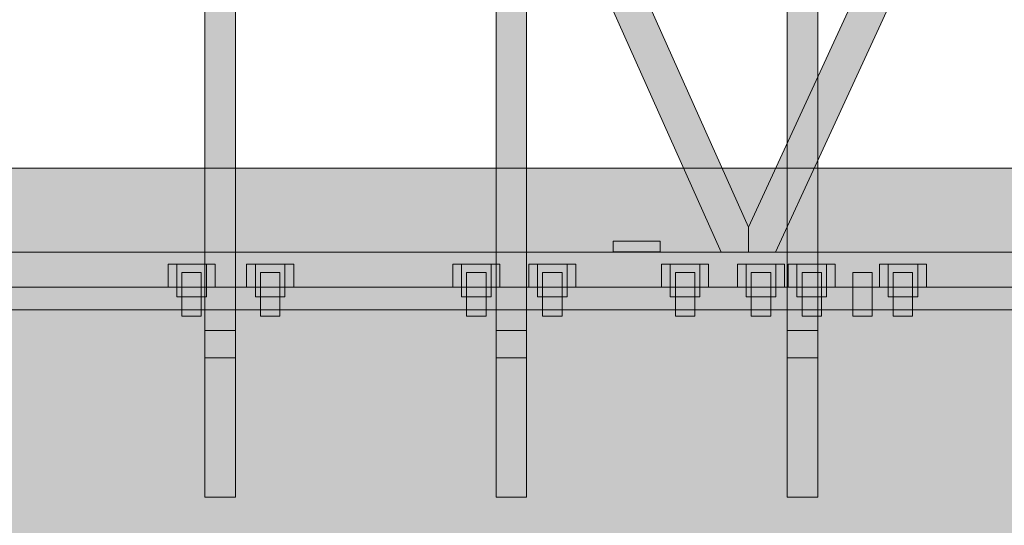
# Model space of a CAD drawing. Header units: millimetres. Extents: x -2478 to 11372, y -3800 to 9267.
# Tile 9 of 27: x 1224 to 3253, y 4585 to 5627. Entities that reach past the tile are written whole.
import ezdxf

# ---------------------------------------------------------------- set-up
doc = ezdxf.new("R2010")
doc.units = ezdxf.units.MM
for name, color, linetype in [('FILL-TIMBER', 7, 'Continuous'), ('FILL-WHITE', 7, 'Continuous'), ('LINE-CORE', 7, 'Continuous'), ('LINE-INK', 7, 'Continuous')]:
    doc.layers.add(name, color=color, linetype=linetype)

msp = doc.modelspace()

# ---------------------------------------------------------------- hatches: boundary and pattern name
at = {"layer": 'FILL-TIMBER', "true_color": 0xedd6a8}
h = msp.add_hatch(color=41, dxfattribs=at)
h.dxf.hatch_style = 1
h.paths.add_polyline_path([(4841.9, 5076), (101.6, 5076), (101.6, 5186.3), (101.6, 5259.1), (136.8, 5283.7), (190, 5321), (3250.2, 5321), (7884, 5321), (7919.2, 5296.4), (7972.4, 5259.1), (7972.4, 5148.8), (7972.4, 5076)])
at = {"layer": 'FILL-WHITE', "true_color": 0xffffff}
h = msp.add_hatch(color=7, dxfattribs=at)
h.dxf.hatch_style = 1
h.paths.add_polyline_path([(3938.1, 7827), (4037, 7896.3), (4037, 7869.6), (2781.4, 5148), (2725.4, 5148), (2725.7, 5199)])
h = msp.add_hatch(color=7, dxfattribs=at)
h.dxf.hatch_style = 1
h.paths.add_polyline_path([(3938.1, 7827), (4037, 7896.3), (4037, 7869.6), (2781.4, 5148), (2725.4, 5148), (2725.7, 5199)])
h = msp.add_hatch(color=7, dxfattribs=at)
h.dxf.hatch_style = 1
h.paths.add_polyline_path([(3938.1, 7827), (4037, 7896.3), (4037, 7869.6), (2781.4, 5148), (2725.4, 5148), (2725.7, 5199)])
h = msp.add_hatch(color=7, dxfattribs=at)
h.dxf.hatch_style = 1
h.paths.add_polyline_path([(3938.1, 7827), (4037, 7896.3), (4037, 7869.6), (2781.4, 5148), (2725.4, 5148), (2725.7, 5199)])
h = msp.add_hatch(color=7, dxfattribs=at)
h.dxf.hatch_style = 1
h.paths.add_polyline_path([(3938.1, 7827), (4037, 7896.3), (4037, 7869.6), (2781.4, 5148), (2725.4, 5148), (2725.7, 5199)])
h = msp.add_hatch(color=7, dxfattribs=at)
h.dxf.hatch_style = 1
h.paths.add_polyline_path([(3938.1, 7827), (4037, 7896.3), (4037, 7869.6), (2781.4, 5148), (2725.4, 5148), (2725.7, 5199)])
h = msp.add_hatch(color=7, dxfattribs=at)
h.dxf.hatch_style = 1
h.paths.add_polyline_path([(3938.1, 7827), (4037, 7896.3), (4037, 7869.6), (2781.4, 5148), (2725.4, 5148), (2725.7, 5199)])
h = msp.add_hatch(color=7, dxfattribs=at)
h.dxf.hatch_style = 1
h.paths.add_polyline_path([(3938.1, 7827), (4037, 7896.3), (4037, 7869.6), (2781.4, 5148), (2725.4, 5148), (2725.7, 5199)])
h = msp.add_hatch(color=7, dxfattribs=at)
h.dxf.hatch_style = 1
h.paths.add_polyline_path([(2805.5, 5273.3), (2805.5, 7111.4), (2868.5, 7155.5), (2868.5, 5273.3), (2868.5, 4930.4), (2805.5, 4930.4)])
h = msp.add_hatch(color=7, dxfattribs=at)
h.dxf.hatch_style = 1
h.paths.add_polyline_path([(2868.5, 6868.3), (2868.5, 5076), (2805.5, 5076), (2805.5, 6824.2)])
h = msp.add_hatch(color=7, dxfattribs=at)
h.dxf.hatch_style = 1
h.paths.add_polyline_path([(2205.5, 6691.3), (2268.5, 6735.4), (2268.5, 5273.3), (2268.5, 4930.4), (2205.5, 4930.4)])
h = msp.add_hatch(color=7, dxfattribs=at)
h.dxf.hatch_style = 1
h.paths.add_polyline_path([(2725.7, 5199), (2725.4, 5148), (2669.6, 5148), (2059.4, 6511.6), (2119.5, 6553.6)])
h = msp.add_hatch(color=7, dxfattribs=at)
h.dxf.hatch_style = 1
h.paths.add_polyline_path([(2725.7, 5199), (2725.4, 5148), (2669.6, 5148), (2059.4, 6511.6), (2119.5, 6553.6)])
h = msp.add_hatch(color=7, dxfattribs=at)
h.dxf.hatch_style = 1
h.paths.add_polyline_path([(2725.7, 5199), (2725.4, 5148), (2669.6, 5148), (2059.4, 6511.6), (2119.5, 6553.6)])
h = msp.add_hatch(color=7, dxfattribs=at)
h.dxf.hatch_style = 1
h.paths.add_polyline_path([(2725.7, 5199), (2725.4, 5148), (2669.6, 5148), (2059.4, 6511.6), (2119.5, 6553.6)])
h = msp.add_hatch(color=7, dxfattribs=at)
h.dxf.hatch_style = 1
h.paths.add_polyline_path([(2725.7, 5199), (2725.4, 5148), (2669.6, 5148), (2059.4, 6511.6), (2119.5, 6553.6)])
h = msp.add_hatch(color=7, dxfattribs=at)
h.dxf.hatch_style = 1
h.paths.add_polyline_path([(2725.7, 5199), (2725.4, 5148), (2669.6, 5148), (2059.4, 6511.6), (2119.5, 6553.6)])
h = msp.add_hatch(color=7, dxfattribs=at)
h.dxf.hatch_style = 1
h.paths.add_polyline_path([(2725.7, 5199), (2725.4, 5148), (2669.6, 5148), (2059.4, 6511.6), (2119.5, 6553.6)])
h = msp.add_hatch(color=7, dxfattribs=at)
h.dxf.hatch_style = 1
h.paths.add_polyline_path([(2725.7, 5199), (2725.4, 5148), (2669.6, 5148), (2059.4, 6511.6), (2119.5, 6553.6)])
h = msp.add_hatch(color=7, dxfattribs=at)
h.dxf.hatch_style = 1
h.paths.add_polyline_path([(2268.5, 6448.2), (2268.5, 5076), (2205.5, 5076), (2205.5, 6404.1)])
h = msp.add_hatch(color=7, dxfattribs=at)
h.dxf.hatch_style = 1
h.paths.add_polyline_path([(1605.5, 6271.2), (1668.5, 6315.3), (1668.5, 5273.3), (1668.5, 4930.4), (1605.5, 4930.4)])
h = msp.add_hatch(color=7, dxfattribs=at)
h.dxf.hatch_style = 1
h.paths.add_polyline_path([(1605.5, 5984), (1668.5, 6028.1), (1668.5, 5076), (1605.5, 5076), (1605.5, 5984)])
h = msp.add_hatch(color=7, dxfattribs=at)
h.dxf.hatch_style = 1
h.paths.add_polyline_path([(101.6, 5259.1), (190, 5321), (372.3, 5321), (372.3, 5143.8), (678.9, 5270.3), (678.9, 5321), (7395.1, 5321), (7395.1, 5270.3), (7701.7, 5143.8), (7701.7, 5321), (7884, 5321), (7972.4, 5259.1), (7972.4, 5076), (7701.7, 5076), (7395.1, 5076), (678.9, 5076), (372.3, 5076), (101.6, 5076)])
h = msp.add_hatch(color=7, dxfattribs=at)
h.dxf.hatch_style = 1
h.paths.add_polyline_path([(190, 5321), (372.3, 5321), (372.3, 5169.6), (678.9, 5296.2), (678.9, 5321), (7395.1, 5321), (7395.1, 5296.2), (7701.7, 5169.6), (7701.7, 5321), (7884, 5321), (7972.4, 5259.1), (7972.4, 5076), (7701.7, 5076), (7395.1, 5076), (372.3, 5076), (101.6, 5076), (101.6, 5259.1)])
h = msp.add_hatch(color=7, dxfattribs=at)
h.dxf.hatch_style = 1
h.paths.add_polyline_path([(101.6, 5259.1), (190, 5321), (7884, 5321), (7972.4, 5259.1), (7972.4, 5076), (101.6, 5076)])
h = msp.add_hatch(color=7, dxfattribs=at)
h.dxf.hatch_style = 1
h.paths.add_polyline_path([(190, 5321), (7884, 5321), (7972.4, 5259.1), (7972.4, 5076), (101.6, 5076), (101.6, 5259.1)])
h = msp.add_hatch(color=7, dxfattribs=at)
h.dxf.hatch_style = 1
h.paths.add_polyline_path([(101.6, 5259.1), (190, 5321), (7884, 5321), (7972.4, 5259.1), (7972.4, 5076), (101.6, 5076)])
h = msp.add_hatch(color=7, dxfattribs=at)
h.dxf.hatch_style = 1
h.paths.add_polyline_path([(190, 5321), (7884, 5321), (7972.4, 5259.1), (7972.4, 5076), (101.6, 5076), (101.6, 5259.1)])
h = msp.add_hatch(color=7, dxfattribs=at)
h.dxf.hatch_style = 1
h.paths.add_polyline_path([(101.6, 5259.1), (190, 5321), (7884, 5321), (7972.4, 5259.1), (7972.4, 5076), (101.6, 5076)])
h = msp.add_hatch(color=7, dxfattribs=at)
h.dxf.hatch_style = 1
h.paths.add_polyline_path([(190, 5321), (7884, 5321), (7972.4, 5259.1), (7972.4, 5076), (101.6, 5076), (101.6, 5259.1)])
h = msp.add_hatch(color=7, dxfattribs=at)
h.dxf.hatch_style = 1
h.paths.add_polyline_path([(101.6, 5259.1), (190, 5321), (7884, 5321), (7972.4, 5259.1), (7972.4, 5076), (101.6, 5076)])
h = msp.add_hatch(color=7, dxfattribs=at)
h.dxf.hatch_style = 1
h.paths.add_polyline_path([(190, 5321), (7884, 5321), (7972.4, 5259.1), (7972.4, 5076), (101.6, 5076), (101.6, 5259.1)])
h = msp.add_hatch(color=7, dxfattribs=at)
h.dxf.hatch_style = 1
h.paths.add_polyline_path([(101.6, 5259.1), (190, 5321), (7884, 5321), (7972.4, 5259.1), (7972.4, 5076), (101.6, 5076)])
h = msp.add_hatch(color=7, dxfattribs=at)
h.dxf.hatch_style = 1
h.paths.add_polyline_path([(190, 5321), (7884, 5321), (7972.4, 5259.1), (7972.4, 5076), (101.6, 5076), (101.6, 5259.1)])
h = msp.add_hatch(color=7, dxfattribs=at)
h.dxf.hatch_style = 1
h.paths.add_polyline_path([(101.6, 5259.1), (190, 5321), (7884, 5321), (7972.4, 5259.1), (7972.4, 5076), (101.6, 5076)])
h = msp.add_hatch(color=7, dxfattribs=at)
h.dxf.hatch_style = 1
h.paths.add_polyline_path([(190, 5321), (7884, 5321), (7972.4, 5259.1), (7972.4, 5076), (101.6, 5076), (101.6, 5259.1)])
h = msp.add_hatch(color=7, dxfattribs=at)
h.dxf.hatch_style = 1
h.paths.add_polyline_path([(101.6, 5259.1), (190, 5321), (7884, 5321), (7972.4, 5259.1), (7972.4, 5076), (101.6, 5076)])
h = msp.add_hatch(color=7, dxfattribs=at)
h.dxf.hatch_style = 1
h.paths.add_polyline_path([(190, 5321), (7884, 5321), (7972.4, 5259.1), (7972.4, 5076), (101.6, 5076), (101.6, 5259.1)])
h = msp.add_hatch(color=7, dxfattribs=at)
h.dxf.hatch_style = 1
h.paths.add_polyline_path([(101.6, 5259.1), (190, 5321), (7884, 5321), (7972.4, 5259.1), (7972.4, 5076), (101.6, 5076)])
h = msp.add_hatch(color=7, dxfattribs=at)
h.dxf.hatch_style = 1
h.paths.add_polyline_path([(2446.7, 5170.5), (2543.7, 5170.5), (2543.7, 5148.5), (2446.7, 5148.5)])
h = msp.add_hatch(color=7, dxfattribs=at)
h.dxf.hatch_style = 1
h.paths.add_polyline_path([(2446.7, 5170.5), (2543.7, 5170.5), (2543.7, 5148.5), (2446.7, 5148.5)])
h = msp.add_hatch(color=7, dxfattribs=at)
h.dxf.hatch_style = 1
h.paths.add_polyline_path([(101.6, 5148), (7972.4, 5148), (7972.4, 5076), (101.6, 5076)])
h = msp.add_hatch(color=7, dxfattribs=at)
h.dxf.hatch_style = 1
h.paths.add_polyline_path([(101.6, 5148), (7972.4, 5148), (7972.4, 5076), (101.6, 5076)])
h = msp.add_hatch(color=7, dxfattribs=at)
h.dxf.hatch_style = 1
h.paths.add_polyline_path([(101.6, 5148), (7972.4, 5148), (7972.4, 5076), (101.6, 5076)])
h = msp.add_hatch(color=7, dxfattribs=at)
h.dxf.hatch_style = 1
h.paths.add_polyline_path([(101.6, 5148), (7972.4, 5148), (7972.4, 5076), (101.6, 5076)])
h = msp.add_hatch(color=7, dxfattribs=at)
h.dxf.hatch_style = 1
h.paths.add_polyline_path([(101.6, 5148), (7972.4, 5148), (7972.4, 5076), (101.6, 5076)])
h = msp.add_hatch(color=7, dxfattribs=at)
h.dxf.hatch_style = 1
h.paths.add_polyline_path([(101.6, 5148), (7972.4, 5148), (7972.4, 5076), (101.6, 5076)])
h = msp.add_hatch(color=7, dxfattribs=at)
h.dxf.hatch_style = 1
h.paths.add_polyline_path([(101.6, 5148), (7972.4, 5148), (7972.4, 5076), (101.6, 5076)])
h = msp.add_hatch(color=7, dxfattribs=at)
h.dxf.hatch_style = 1
h.paths.add_polyline_path([(101.6, 5148), (7972.4, 5148), (7972.4, 5076), (101.6, 5076)])
h = msp.add_hatch(color=7, dxfattribs=at)
h.dxf.hatch_style = 1
h.paths.add_polyline_path([(1529.5, 5123), (1547.5, 5123), (1626.5, 5123), (1626.5, 5076), (1608.5, 5076), (1608.5, 5056), (1547.5, 5056), (1547.5, 5076), (1529.5, 5076)])
h = msp.add_hatch(color=7, dxfattribs=at)
h.dxf.hatch_style = 1
h.paths.add_polyline_path([(1608.5, 5123), (1626.5, 5123), (1626.5, 5076), (1608.5, 5076), (1608.5, 5056), (1547.5, 5056), (1547.5, 5076), (1529.5, 5076), (1529.5, 5123)])
h = msp.add_hatch(color=7, dxfattribs=at)
h.dxf.hatch_style = 1
h.paths.add_polyline_path([(1547.5, 5123), (1608.5, 5123), (1608.5, 5056), (1547.5, 5056)])
h = msp.add_hatch(color=7, dxfattribs=at)
h.dxf.hatch_style = 1
h.paths.add_polyline_path([(1547.5, 5123), (1608.5, 5123), (1608.5, 5056), (1547.5, 5056)])
h = msp.add_hatch(color=7, dxfattribs=at)
h.dxf.hatch_style = 1
h.paths.add_polyline_path([(1691.5, 5123), (1709.5, 5123), (1788.5, 5123), (1788.5, 5076), (1770.5, 5076), (1770.5, 5056), (1709.5, 5056), (1709.5, 5076), (1691.5, 5076)])
h = msp.add_hatch(color=7, dxfattribs=at)
h.dxf.hatch_style = 1
h.paths.add_polyline_path([(1770.5, 5123), (1788.5, 5123), (1788.5, 5076), (1770.5, 5076), (1770.5, 5056), (1709.5, 5056), (1709.5, 5076), (1691.5, 5076), (1691.5, 5123)])
h = msp.add_hatch(color=7, dxfattribs=at)
h.dxf.hatch_style = 1
h.paths.add_polyline_path([(1709.5, 5123), (1770.5, 5123), (1770.5, 5056), (1709.5, 5056)])
h = msp.add_hatch(color=7, dxfattribs=at)
h.dxf.hatch_style = 1
h.paths.add_polyline_path([(1709.5, 5123), (1770.5, 5123), (1770.5, 5056), (1709.5, 5056)])
h = msp.add_hatch(color=7, dxfattribs=at)
h.dxf.hatch_style = 1
h.paths.add_polyline_path([(2116.3, 5123), (2134.3, 5123), (2213.3, 5123), (2213.3, 5076), (2195.3, 5076), (2195.3, 5056), (2134.3, 5056), (2134.3, 5076), (2116.3, 5076)])
h = msp.add_hatch(color=7, dxfattribs=at)
h.dxf.hatch_style = 1
h.paths.add_polyline_path([(2195.3, 5123), (2213.3, 5123), (2213.3, 5076), (2195.3, 5076), (2195.3, 5056), (2134.3, 5056), (2134.3, 5076), (2116.3, 5076), (2116.3, 5123)])
h = msp.add_hatch(color=7, dxfattribs=at)
h.dxf.hatch_style = 1
h.paths.add_polyline_path([(2134.3, 5123), (2195.3, 5123), (2195.3, 5056), (2134.3, 5056)])
h = msp.add_hatch(color=7, dxfattribs=at)
h.dxf.hatch_style = 1
h.paths.add_polyline_path([(2195.3, 5123), (2195.3, 5056), (2134.3, 5056), (2134.3, 5123)])
h = msp.add_hatch(color=7, dxfattribs=at)
h.dxf.hatch_style = 1
h.paths.add_polyline_path([(2273, 5123), (2291, 5123), (2370, 5123), (2370, 5076), (2352, 5076), (2352, 5056), (2291, 5056), (2291, 5076), (2273, 5076)])
h = msp.add_hatch(color=7, dxfattribs=at)
h.dxf.hatch_style = 1
h.paths.add_polyline_path([(2352, 5123), (2370, 5123), (2370, 5076), (2352, 5076), (2352, 5056), (2291, 5056), (2291, 5076), (2273, 5076), (2273, 5123)])
h = msp.add_hatch(color=7, dxfattribs=at)
h.dxf.hatch_style = 1
h.paths.add_polyline_path([(2291, 5123), (2352, 5123), (2352, 5056), (2291, 5056)])
h = msp.add_hatch(color=7, dxfattribs=at)
h.dxf.hatch_style = 1
h.paths.add_polyline_path([(2291, 5123), (2352, 5123), (2352, 5056), (2291, 5056)])
h = msp.add_hatch(color=7, dxfattribs=at)
h.dxf.hatch_style = 1
h.paths.add_polyline_path([(2546.5, 5123), (2564.5, 5123), (2643.5, 5123), (2643.5, 5076), (2625.5, 5076), (2625.5, 5056), (2564.5, 5056), (2564.5, 5076), (2546.5, 5076)])
h = msp.add_hatch(color=7, dxfattribs=at)
h.dxf.hatch_style = 1
h.paths.add_polyline_path([(2625.5, 5123), (2643.5, 5123), (2643.5, 5076), (2625.5, 5076), (2625.5, 5056), (2564.5, 5056), (2564.5, 5076), (2546.5, 5076), (2546.5, 5123)])
h = msp.add_hatch(color=7, dxfattribs=at)
h.dxf.hatch_style = 1
h.paths.add_polyline_path([(2564.5, 5123), (2625.5, 5123), (2625.5, 5056), (2564.5, 5056)])
h = msp.add_hatch(color=7, dxfattribs=at)
h.dxf.hatch_style = 1
h.paths.add_polyline_path([(2564.5, 5123), (2625.5, 5123), (2625.5, 5056), (2564.5, 5056)])
h = msp.add_hatch(color=7, dxfattribs=at)
h.dxf.hatch_style = 1
h.paths.add_polyline_path([(2703, 5123), (2721, 5123), (2800, 5123), (2800, 5076), (2782, 5076), (2782, 5056), (2721, 5056), (2721, 5076), (2703, 5076)])
h = msp.add_hatch(color=7, dxfattribs=at)
h.dxf.hatch_style = 1
h.paths.add_polyline_path([(2782, 5123), (2800, 5123), (2800, 5076), (2782, 5076), (2782, 5056), (2721, 5056), (2721, 5076), (2703, 5076), (2703, 5123)])
h = msp.add_hatch(color=7, dxfattribs=at)
h.dxf.hatch_style = 1
h.paths.add_polyline_path([(2721, 5123), (2782, 5123), (2782, 5056), (2721, 5056)])
h = msp.add_hatch(color=7, dxfattribs=at)
h.dxf.hatch_style = 1
h.paths.add_polyline_path([(2782, 5123), (2782, 5056), (2721, 5056), (2721, 5123)])
h = msp.add_hatch(color=7, dxfattribs=at)
h.dxf.hatch_style = 1
h.paths.add_polyline_path([(2807.5, 5123), (2825.5, 5123), (2904.5, 5123), (2904.5, 5076), (2886.5, 5076), (2886.5, 5056), (2825.5, 5056), (2825.5, 5076), (2807.5, 5076)])
h = msp.add_hatch(color=7, dxfattribs=at)
h.dxf.hatch_style = 1
h.paths.add_polyline_path([(2886.5, 5123), (2904.5, 5123), (2904.5, 5076), (2886.5, 5076), (2886.5, 5056), (2825.5, 5056), (2825.5, 5076), (2807.5, 5076), (2807.5, 5123)])
h = msp.add_hatch(color=7, dxfattribs=at)
h.dxf.hatch_style = 1
h.paths.add_polyline_path([(2825.5, 5123), (2886.5, 5123), (2886.5, 5056), (2825.5, 5056)])
h = msp.add_hatch(color=7, dxfattribs=at)
h.dxf.hatch_style = 1
h.paths.add_polyline_path([(2886.5, 5123), (2886.5, 5056), (2825.5, 5056), (2825.5, 5123)])
h = msp.add_hatch(color=7, dxfattribs=at)
h.dxf.hatch_style = 1
h.paths.add_polyline_path([(2995.5, 5123), (3013.5, 5123), (3092.5, 5123), (3092.5, 5076), (3074.5, 5076), (3074.5, 5056), (3013.5, 5056), (3013.5, 5076), (2995.5, 5076)])
h = msp.add_hatch(color=7, dxfattribs=at)
h.dxf.hatch_style = 1
h.paths.add_polyline_path([(3074.5, 5123), (3092.5, 5123), (3092.5, 5076), (3074.5, 5076), (3074.5, 5056), (3013.5, 5056), (3013.5, 5076), (2995.5, 5076), (2995.5, 5123)])
h = msp.add_hatch(color=7, dxfattribs=at)
h.dxf.hatch_style = 1
h.paths.add_polyline_path([(3013.5, 5123), (3074.5, 5123), (3074.5, 5056), (3013.5, 5056)])
h = msp.add_hatch(color=7, dxfattribs=at)
h.dxf.hatch_style = 1
h.paths.add_polyline_path([(3013.5, 5123), (3074.5, 5123), (3074.5, 5056), (3013.5, 5056)])
h = msp.add_hatch(color=7, dxfattribs=at)
h.dxf.hatch_style = 1
h.paths.add_polyline_path([(1558, 5106), (1598, 5106), (1598, 5016), (1558, 5016)])
h = msp.add_hatch(color=7, dxfattribs=at)
h.dxf.hatch_style = 1
h.paths.add_polyline_path([(1598, 5106), (1598, 5016), (1558, 5016), (1558, 5106)])
h = msp.add_hatch(color=7, dxfattribs=at)
h.dxf.hatch_style = 1
h.paths.add_polyline_path([(1720, 5106), (1760, 5106), (1760, 5016), (1720, 5016)])
h = msp.add_hatch(color=7, dxfattribs=at)
h.dxf.hatch_style = 1
h.paths.add_polyline_path([(1760, 5106), (1760, 5016), (1720, 5016), (1720, 5106)])
h = msp.add_hatch(color=7, dxfattribs=at)
h.dxf.hatch_style = 1
h.paths.add_polyline_path([(2144.8, 5106), (2184.8, 5106), (2184.8, 5016), (2144.8, 5016)])
h = msp.add_hatch(color=7, dxfattribs=at)
h.dxf.hatch_style = 1
h.paths.add_polyline_path([(2184.8, 5106), (2184.8, 5016), (2144.8, 5016), (2144.8, 5106)])
h = msp.add_hatch(color=7, dxfattribs=at)
h.dxf.hatch_style = 1
h.paths.add_polyline_path([(2301.5, 5106), (2341.5, 5106), (2341.5, 5016), (2301.5, 5016)])
h = msp.add_hatch(color=7, dxfattribs=at)
h.dxf.hatch_style = 1
h.paths.add_polyline_path([(2301.5, 5106), (2341.5, 5106), (2341.5, 5016), (2301.5, 5016)])
h = msp.add_hatch(color=7, dxfattribs=at)
h.dxf.hatch_style = 1
h.paths.add_polyline_path([(2575, 5106), (2615, 5106), (2615, 5016), (2575, 5016)])
h = msp.add_hatch(color=7, dxfattribs=at)
h.dxf.hatch_style = 1
h.paths.add_polyline_path([(2575, 5106), (2615, 5106), (2615, 5016), (2575, 5016)])
h = msp.add_hatch(color=7, dxfattribs=at)
h.dxf.hatch_style = 1
h.paths.add_polyline_path([(2731.5, 5106), (2771.5, 5106), (2771.5, 5016), (2731.5, 5016)])
h = msp.add_hatch(color=7, dxfattribs=at)
h.dxf.hatch_style = 1
h.paths.add_polyline_path([(2771.5, 5106), (2771.5, 5016), (2731.5, 5016), (2731.5, 5106)])
h = msp.add_hatch(color=7, dxfattribs=at)
h.dxf.hatch_style = 1
h.paths.add_polyline_path([(2836, 5106), (2876, 5106), (2876, 5016), (2836, 5016)])
h = msp.add_hatch(color=7, dxfattribs=at)
h.dxf.hatch_style = 1
h.paths.add_polyline_path([(2876, 5106), (2876, 5016), (2836, 5016), (2836, 5106)])
h = msp.add_hatch(color=7, dxfattribs=at)
h.dxf.hatch_style = 1
h.paths.add_polyline_path([(2940.5, 5106), (2980.5, 5106), (2980.5, 5016), (2940.5, 5016)])
h = msp.add_hatch(color=7, dxfattribs=at)
h.dxf.hatch_style = 1
h.paths.add_polyline_path([(2980.5, 5106), (2980.5, 5016), (2940.5, 5016), (2940.5, 5106)])
h = msp.add_hatch(color=7, dxfattribs=at)
h.dxf.hatch_style = 1
h.paths.add_polyline_path([(2940.5, 5106), (2980.5, 5106), (2980.5, 5016), (2940.5, 5016)])
h = msp.add_hatch(color=7, dxfattribs=at)
h.dxf.hatch_style = 1
h.paths.add_polyline_path([(2980.5, 5106), (2980.5, 5016), (2940.5, 5016), (2940.5, 5106)])
h = msp.add_hatch(color=7, dxfattribs=at)
h.dxf.hatch_style = 1
h.paths.add_polyline_path([(2940.5, 5106), (2980.5, 5106), (2980.5, 5016), (2940.5, 5016)])
h = msp.add_hatch(color=7, dxfattribs=at)
h.dxf.hatch_style = 1
h.paths.add_polyline_path([(2980.5, 5106), (2980.5, 5016), (2940.5, 5016), (2940.5, 5106)])
h = msp.add_hatch(color=7, dxfattribs=at)
h.dxf.hatch_style = 1
h.paths.add_polyline_path([(3024, 5106), (3064, 5106), (3064, 5016), (3024, 5016)])
h = msp.add_hatch(color=7, dxfattribs=at)
h.dxf.hatch_style = 1
h.paths.add_polyline_path([(3024, 5106), (3064, 5106), (3064, 5016), (3024, 5016)])
h = msp.add_hatch(color=7, dxfattribs=at)
h.dxf.hatch_style = 1
h.paths.add_polyline_path([(101.6, 5076), (251.6, 5076), (7822.4, 5076), (7972.4, 5076), (7972.4, 5029.2), (7822.4, 5029.2), (251.6, 5029.2), (101.6, 5029.2)])
h = msp.add_hatch(color=7, dxfattribs=at)
h.dxf.hatch_style = 1
h.paths.add_polyline_path([(251.6, 5076), (7822.4, 5076), (7822.4, 5029.2), (251.6, 5029.2)])
h = msp.add_hatch(color=7, dxfattribs=at)
h.dxf.hatch_style = 1
h.paths.add_polyline_path([(1668.5, 5076), (1668.5, 4986.1), (1605.5, 4986.1), (1605.5, 5076)])
h = msp.add_hatch(color=7, dxfattribs=at)
h.dxf.hatch_style = 1
h.paths.add_polyline_path([(2268.5, 5076), (2268.5, 4986.1), (2205.5, 4986.1), (2205.5, 5076)])
h = msp.add_hatch(color=7, dxfattribs=at)
h.dxf.hatch_style = 1
h.paths.add_polyline_path([(2868.5, 5076), (2868.5, 4986.1), (2805.5, 4986.1), (2805.5, 5076)])
h = msp.add_hatch(color=7, dxfattribs=at)
h.dxf.hatch_style = 1
h.paths.add_polyline_path([(355.8, 2743.2), (355.8, 5029.2), (7718.1, 5029.2), (7718.1, 2743.2), (355.8, 2743.2)])
h = msp.add_hatch(color=7, dxfattribs=at)
h.dxf.hatch_style = 1
h.paths.add_polyline_path([(7718.1, 5029.2), (7718.1, 2743.2), (355.8, 2743.2), (355.8, 5029.2)])
h = msp.add_hatch(color=7, dxfattribs=at)
h.dxf.hatch_style = 1
h.paths.add_polyline_path([(1668.5, 4986.1), (1668.5, 4643.2), (1605.5, 4643.2), (1605.5, 4986.1)])
h = msp.add_hatch(color=7, dxfattribs=at)
h.dxf.hatch_style = 1
h.paths.add_polyline_path([(2268.5, 4986.1), (2268.5, 4643.2), (2205.5, 4643.2), (2205.5, 4986.1)])
h = msp.add_hatch(color=7, dxfattribs=at)
h.dxf.hatch_style = 1
h.paths.add_polyline_path([(2868.5, 4986.1), (2868.5, 4643.2), (2805.5, 4643.2), (2805.5, 4986.1)])
h = msp.add_hatch(color=7, dxfattribs=at)
h.dxf.hatch_style = 1
h.paths.add_polyline_path([(1605.5, 4643.2), (1605.5, 4930.4), (1668.5, 4930.4), (1668.5, 4643.2), (1605.5, 4643.2)])
h = msp.add_hatch(color=7, dxfattribs=at)
h.dxf.hatch_style = 1
h.paths.add_polyline_path([(2205.5, 4930.4), (2268.5, 4930.4), (2268.5, 4643.2), (2205.5, 4643.2)])
h = msp.add_hatch(color=7, dxfattribs=at)
h.dxf.hatch_style = 1
h.paths.add_polyline_path([(2805.5, 4930.4), (2868.5, 4930.4), (2868.5, 4643.2), (2805.5, 4643.2)])

# ---------------------------------------------------------------- linework, layer by layer
at = {"layer": 'LINE-CORE', "lineweight": 5}
for points in [[(3938.1, 7827), (4037, 7896.3), (4037, 7869.6), (2781.4, 5148), (2781.4, 5148), (2725.4, 5148), (2725.7, 5199), (2725.7, 5199)], [(3938.1, 7827), (4037, 7896.3), (4037, 7869.6), (2781.4, 5148), (2781.4, 5148), (2725.4, 5148), (2725.7, 5199), (2725.7, 5199)], [(3938.1, 7827), (4037, 7896.3), (4037, 7869.6), (2781.4, 5148), (2781.4, 5148), (2725.4, 5148), (2725.7, 5199), (2725.7, 5199)], [(3938.1, 7827), (4037, 7896.3), (4037, 7869.6), (2781.4, 5148), (2781.4, 5148), (2725.4, 5148), (2725.7, 5199), (2725.7, 5199)], [(3938.1, 7827), (4037, 7896.3), (4037, 7869.6), (2781.4, 5148), (2781.4, 5148), (2725.4, 5148), (2725.7, 5199), (2725.7, 5199)], [(3938.1, 7827), (4037, 7896.3), (4037, 7869.6), (2781.4, 5148), (2781.4, 5148), (2725.4, 5148), (2725.7, 5199), (2725.7, 5199)], [(3938.1, 7827), (4037, 7896.3), (4037, 7869.6), (2781.4, 5148), (2781.4, 5148), (2725.4, 5148), (2725.7, 5199), (2725.7, 5199)], [(3938.1, 7827), (4037, 7896.3), (4037, 7869.6), (2781.4, 5148), (2781.4, 5148), (2725.4, 5148), (2725.7, 5199), (2725.7, 5199)], [(2805.5, 5273.3), (2805.5, 5273.3), (2805.5, 7111.4), (2868.5, 7155.5), (2868.5, 7155.5), (2868.5, 5273.3), (2868.5, 4930.4), (2805.5, 4930.4)], [(2868.5, 6868.3), (2868.5, 5076), (2805.5, 5076), (2805.5, 6824.2)], [(2205.5, 6691.3), (2205.5, 6691.3), (2205.5, 6691.3), (2205.5, 6691.3), (2268.5, 6735.4), (2268.5, 5273.3), (2268.5, 5273.3), (2268.5, 4930.4), (2205.5, 4930.4)], [(2725.7, 5199), (2725.4, 5148), (2669.6, 5148), (2059.4, 6511.6), (2119.5, 6553.6)], [(2725.7, 5199), (2725.4, 5148), (2669.6, 5148), (2059.4, 6511.6), (2119.5, 6553.6)], [(2725.7, 5199), (2725.4, 5148), (2669.6, 5148), (2059.4, 6511.6), (2119.5, 6553.6)], [(2725.7, 5199), (2725.4, 5148), (2669.6, 5148), (2059.4, 6511.6), (2119.5, 6553.6)], [(2725.7, 5199), (2725.4, 5148), (2669.6, 5148), (2059.4, 6511.6), (2119.5, 6553.6)], [(2725.7, 5199), (2725.4, 5148), (2669.6, 5148), (2059.4, 6511.6), (2119.5, 6553.6)], [(2725.7, 5199), (2725.4, 5148), (2669.6, 5148), (2059.4, 6511.6), (2119.5, 6553.6)], [(2725.7, 5199), (2725.4, 5148), (2669.6, 5148), (2059.4, 6511.6), (2119.5, 6553.6)], [(2268.5, 6448.2), (2268.5, 5076), (2205.5, 5076), (2205.5, 6404.1)], [(1605.5, 6271.2), (1605.5, 6271.2), (1668.5, 6315.3), (1668.5, 5273.3), (1668.5, 4930.4), (1605.5, 4930.4)], [(1605.5, 5984), (1605.5, 5984), (1668.5, 6028.1), (1668.5, 5076), (1668.5, 5076), (1668.5, 5076), (1668.5, 5076), (1605.5, 5076), (1605.5, 5984), (1605.5, 5984)], [(101.6, 5259.1), (190, 5321), (372.3, 5321), (372.3, 5143.8), (678.9, 5270.3), (678.9, 5321), (7395.1, 5321), (7395.1, 5270.3), (7701.7, 5143.8), (7701.7, 5321), (7884, 5321), (7972.4, 5259.1), (7972.4, 5076), (7701.7, 5076), (7395.1, 5076), (678.9, 5076), (372.3, 5076), (101.6, 5076)], [(190, 5321), (372.3, 5321), (372.3, 5169.6), (678.9, 5296.2), (678.9, 5321), (7395.1, 5321), (7395.1, 5296.2), (7701.7, 5169.6), (7701.7, 5321), (7884, 5321), (7972.4, 5259.1), (7972.4, 5076), (7701.7, 5076), (7395.1, 5076), (372.3, 5076), (101.6, 5076), (101.6, 5259.1)], [(101.6, 5259.1), (190, 5321), (7884, 5321), (7972.4, 5259.1), (7972.4, 5076), (101.6, 5076)], [(190, 5321), (7884, 5321), (7972.4, 5259.1), (7972.4, 5076), (101.6, 5076), (101.6, 5259.1)], [(101.6, 5259.1), (190, 5321), (7884, 5321), (7972.4, 5259.1), (7972.4, 5076), (101.6, 5076)], [(190, 5321), (7884, 5321), (7972.4, 5259.1), (7972.4, 5076), (101.6, 5076), (101.6, 5259.1)], [(101.6, 5259.1), (190, 5321), (7884, 5321), (7972.4, 5259.1), (7972.4, 5076), (101.6, 5076)], [(190, 5321), (7884, 5321), (7972.4, 5259.1), (7972.4, 5076), (101.6, 5076), (101.6, 5259.1)], [(101.6, 5259.1), (190, 5321), (7884, 5321), (7972.4, 5259.1), (7972.4, 5076), (101.6, 5076)], [(190, 5321), (7884, 5321), (7972.4, 5259.1), (7972.4, 5076), (101.6, 5076), (101.6, 5259.1)], [(101.6, 5259.1), (190, 5321), (7884, 5321), (7972.4, 5259.1), (7972.4, 5076), (101.6, 5076)], [(190, 5321), (7884, 5321), (7972.4, 5259.1), (7972.4, 5076), (101.6, 5076), (101.6, 5259.1)], [(101.6, 5259.1), (190, 5321), (7884, 5321), (7972.4, 5259.1), (7972.4, 5076), (101.6, 5076)], [(190, 5321), (7884, 5321), (7972.4, 5259.1), (7972.4, 5076), (101.6, 5076), (101.6, 5259.1)], [(101.6, 5259.1), (190, 5321), (7884, 5321), (7972.4, 5259.1), (7972.4, 5076), (101.6, 5076)], [(190, 5321), (7884, 5321), (7972.4, 5259.1), (7972.4, 5076), (101.6, 5076), (101.6, 5259.1)], [(101.6, 5259.1), (190, 5321), (7884, 5321), (7972.4, 5259.1), (7972.4, 5076), (101.6, 5076)], [(2446.7, 5170.5), (2543.7, 5170.5), (2543.7, 5170.5), (2543.7, 5148.5), (2446.7, 5148.5), (2446.7, 5148.5)], [(2446.7, 5170.5), (2543.7, 5170.5), (2543.7, 5148.5), (2543.7, 5148.5), (2446.7, 5148.5), (2446.7, 5170.5)], [(101.6, 5148), (7972.4, 5148), (7972.4, 5076), (101.6, 5076)], [(101.6, 5148), (7972.4, 5148), (7972.4, 5148), (7972.4, 5076), (101.6, 5076), (101.6, 5076)], [(101.6, 5148), (7972.4, 5148), (7972.4, 5148), (7972.4, 5076), (101.6, 5076), (101.6, 5076)], [(101.6, 5148), (7972.4, 5148), (7972.4, 5076), (101.6, 5076)], [(101.6, 5148), (7972.4, 5148), (7972.4, 5148), (7972.4, 5076), (101.6, 5076), (101.6, 5076)], [(101.6, 5148), (7972.4, 5148), (7972.4, 5076), (101.6, 5076)], [(101.6, 5148), (7972.4, 5148), (7972.4, 5148), (7972.4, 5076), (101.6, 5076), (101.6, 5076)], [(101.6, 5148), (7972.4, 5148), (7972.4, 5148), (7972.4, 5076), (101.6, 5076), (101.6, 5076)], [(1529.5, 5123), (1547.5, 5123), (1547.5, 5123), (1626.5, 5123), (1626.5, 5076), (1608.5, 5076), (1608.5, 5056), (1608.5, 5056), (1547.5, 5056), (1547.5, 5076), (1529.5, 5076)], [(1608.5, 5123), (1608.5, 5123), (1626.5, 5123), (1626.5, 5076), (1608.5, 5076), (1608.5, 5056), (1547.5, 5056), (1547.5, 5056), (1547.5, 5076), (1529.5, 5076), (1529.5, 5123)], [(1547.5, 5123), (1608.5, 5123), (1608.5, 5123), (1608.5, 5056), (1547.5, 5056), (1547.5, 5056)], [(1547.5, 5123), (1547.5, 5123), (1608.5, 5123), (1608.5, 5056), (1608.5, 5056), (1547.5, 5056)], [(1691.5, 5123), (1709.5, 5123), (1709.5, 5123), (1788.5, 5123), (1788.5, 5076), (1770.5, 5076), (1770.5, 5056), (1770.5, 5056), (1709.5, 5056), (1709.5, 5076), (1691.5, 5076)], [(1770.5, 5123), (1770.5, 5123), (1788.5, 5123), (1788.5, 5076), (1770.5, 5076), (1770.5, 5056), (1709.5, 5056), (1709.5, 5056), (1709.5, 5076), (1691.5, 5076), (1691.5, 5123)], [(1709.5, 5123), (1770.5, 5123), (1770.5, 5123), (1770.5, 5056), (1709.5, 5056), (1709.5, 5056)], [(1709.5, 5123), (1770.5, 5123), (1770.5, 5056), (1770.5, 5056), (1709.5, 5056), (1709.5, 5123)], [(2116.3, 5123), (2134.3, 5123), (2213.3, 5123), (2213.3, 5076), (2195.3, 5076), (2195.3, 5056), (2134.3, 5056), (2134.3, 5076), (2116.3, 5076)], [(2195.3, 5123), (2213.3, 5123), (2213.3, 5076), (2195.3, 5076), (2195.3, 5056), (2134.3, 5056), (2134.3, 5076), (2116.3, 5076), (2116.3, 5123)], [(2134.3, 5123), (2195.3, 5123), (2195.3, 5056), (2134.3, 5056)], [(2195.3, 5123), (2195.3, 5056), (2134.3, 5056), (2134.3, 5123)], [(2273, 5123), (2291, 5123), (2370, 5123), (2370, 5076), (2352, 5076), (2352, 5056), (2291, 5056), (2291, 5076), (2273, 5076)], [(2352, 5123), (2370, 5123), (2370, 5076), (2352, 5076), (2352, 5056), (2291, 5056), (2291, 5076), (2273, 5076), (2273, 5123)], [(2291, 5123), (2352, 5123), (2352, 5056), (2291, 5056)], [(2291, 5123), (2352, 5123), (2352, 5056), (2291, 5056)], [(2546.5, 5123), (2564.5, 5123), (2643.5, 5123), (2643.5, 5076), (2625.5, 5076), (2625.5, 5056), (2564.5, 5056), (2564.5, 5076), (2546.5, 5076)], [(2625.5, 5123), (2643.5, 5123), (2643.5, 5076), (2625.5, 5076), (2625.5, 5056), (2564.5, 5056), (2564.5, 5076), (2546.5, 5076), (2546.5, 5123)], [(2564.5, 5123), (2625.5, 5123), (2625.5, 5056), (2564.5, 5056)], [(2564.5, 5123), (2625.5, 5123), (2625.5, 5056), (2564.5, 5056)], [(2703, 5123), (2721, 5123), (2800, 5123), (2800, 5076), (2782, 5076), (2782, 5056), (2721, 5056), (2721, 5076), (2703, 5076)], [(2782, 5123), (2800, 5123), (2800, 5076), (2782, 5076), (2782, 5056), (2721, 5056), (2721, 5076), (2703, 5076), (2703, 5123)], [(2721, 5123), (2782, 5123), (2782, 5056), (2721, 5056)], [(2782, 5123), (2782, 5056), (2721, 5056), (2721, 5123)], [(2807.5, 5123), (2825.5, 5123), (2904.5, 5123), (2904.5, 5076), (2886.5, 5076), (2886.5, 5056), (2825.5, 5056), (2825.5, 5076), (2807.5, 5076)], [(2886.5, 5123), (2904.5, 5123), (2904.5, 5076), (2886.5, 5076), (2886.5, 5056), (2825.5, 5056), (2825.5, 5076), (2807.5, 5076), (2807.5, 5123)], [(2825.5, 5123), (2886.5, 5123), (2886.5, 5056), (2825.5, 5056)], [(2886.5, 5123), (2886.5, 5056), (2825.5, 5056), (2825.5, 5123)], [(2995.5, 5123), (3013.5, 5123), (3092.5, 5123), (3092.5, 5076), (3074.5, 5076), (3074.5, 5056), (3013.5, 5056), (3013.5, 5076), (2995.5, 5076)], [(3074.5, 5123), (3092.5, 5123), (3092.5, 5076), (3074.5, 5076), (3074.5, 5056), (3013.5, 5056), (3013.5, 5076), (2995.5, 5076), (2995.5, 5123)], [(3013.5, 5123), (3074.5, 5123), (3074.5, 5056), (3013.5, 5056)], [(3013.5, 5123), (3074.5, 5123), (3074.5, 5056), (3013.5, 5056)], [(1558, 5106), (1598, 5106), (1598, 5016), (1558, 5016)], [(1598, 5106), (1598, 5016), (1558, 5016), (1558, 5106)], [(1720, 5106), (1760, 5106), (1760, 5016), (1720, 5016)], [(1760, 5106), (1760, 5016), (1720, 5016), (1720, 5106)], [(2144.8, 5106), (2184.8, 5106), (2184.8, 5016), (2144.8, 5016)], [(2184.8, 5106), (2184.8, 5016), (2144.8, 5016), (2144.8, 5106)], [(2301.5, 5106), (2341.5, 5106), (2341.5, 5016), (2301.5, 5016)], [(2301.5, 5106), (2341.5, 5106), (2341.5, 5016), (2301.5, 5016)], [(2575, 5106), (2615, 5106), (2615, 5016), (2575, 5016)], [(2575, 5106), (2615, 5106), (2615, 5016), (2575, 5016)], [(2731.5, 5106), (2771.5, 5106), (2771.5, 5016), (2731.5, 5016)], [(2771.5, 5106), (2771.5, 5016), (2731.5, 5016), (2731.5, 5106)], [(2836, 5106), (2876, 5106), (2876, 5016), (2836, 5016)], [(2876, 5106), (2876, 5016), (2836, 5016), (2836, 5106)], [(2940.5, 5106), (2980.5, 5106), (2980.5, 5016), (2940.5, 5016)], [(2980.5, 5106), (2980.5, 5016), (2940.5, 5016), (2940.5, 5106)], [(2940.5, 5106), (2980.5, 5106), (2980.5, 5016), (2940.5, 5016)], [(2980.5, 5106), (2980.5, 5016), (2940.5, 5016), (2940.5, 5106)], [(2940.5, 5106), (2980.5, 5106), (2980.5, 5016), (2940.5, 5016)], [(2980.5, 5106), (2980.5, 5016), (2940.5, 5016), (2940.5, 5106)], [(3024, 5106), (3064, 5106), (3064, 5016), (3024, 5016)], [(3024, 5106), (3064, 5106), (3064, 5016), (3024, 5016)], [(101.6, 5076), (251.6, 5076), (251.6, 5076), (7822.4, 5076), (7822.4, 5076), (7972.4, 5076), (7972.4, 5029.2), (7822.4, 5029.2), (7822.4, 5029.2), (251.6, 5029.2), (251.6, 5029.2), (101.6, 5029.2), (101.6, 5029.2)], [(251.6, 5076), (7822.4, 5076), (7822.4, 5029.2), (251.6, 5029.2), (251.6, 5076)], [(1668.5, 5076), (1668.5, 4986.1), (1605.5, 4986.1), (1605.5, 5076)], [(2268.5, 5076), (2268.5, 4986.1), (2205.5, 4986.1), (2205.5, 5076)], [(2868.5, 5076), (2868.5, 4986.1), (2805.5, 4986.1), (2805.5, 5076)], [(355.8, 2743.2), (355.8, 5029.2), (7718.1, 5029.2), (7718.1, 5029.2), (7718.1, 5029.2), (7718.1, 2743.2), (355.8, 2743.2), (355.8, 2743.2), (355.8, 2743.2)], [(7718.1, 5029.2), (7718.1, 2743.2), (355.8, 2743.2), (355.8, 5029.2)], [(1668.5, 4986.1), (1668.5, 4643.2), (1605.5, 4643.2), (1605.5, 4986.1)], [(2268.5, 4986.1), (2268.5, 4643.2), (2205.5, 4643.2), (2205.5, 4986.1)], [(2868.5, 4986.1), (2868.5, 4643.2), (2805.5, 4643.2), (2805.5, 4986.1)], [(1605.5, 4643.2), (1605.5, 4930.4), (1668.5, 4930.4), (1668.5, 4930.4), (1668.5, 4930.4), (1668.5, 4643.2), (1605.5, 4643.2), (1605.5, 4643.2)], [(2205.5, 4930.4), (2268.5, 4930.4), (2268.5, 4643.2), (2205.5, 4643.2)], [(2805.5, 4930.4), (2868.5, 4930.4), (2868.5, 4643.2), (2805.5, 4643.2)]]:
    msp.add_lwpolyline(points, close=True, dxfattribs=at)
at = {"layer": 'LINE-INK', "lineweight": 5}
msp.add_lwpolyline([(4841.9, 5076), (101.6, 5076), (101.6, 5186.3), (101.6, 5259.1), (136.8, 5283.7), (190, 5321), (3250.2, 5321), (7884, 5321), (7919.2, 5296.4), (7972.4, 5259.1), (7972.4, 5148.8), (7972.4, 5076)], close=True, dxfattribs=at)

doc.saveas('drawing.dxf')
